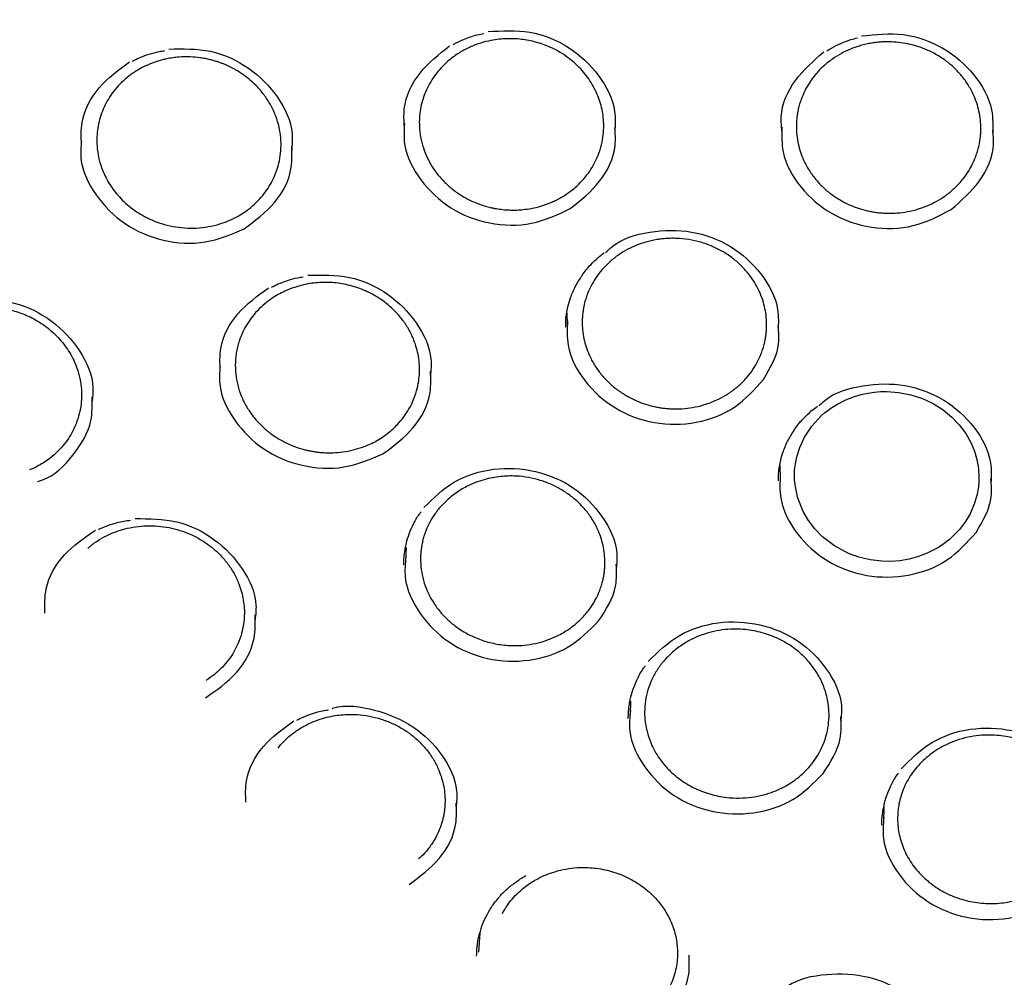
# Model space of a CAD drawing. Header units: millimetres. Extents: x 8 to 1577, y 12 to 2536.
# Tile 34 of 54: x 748 to 763, y 2112 to 2127. Entities that reach past the tile are written whole.
import ezdxf

# ---------------------------------------------------------------- set-up
doc = ezdxf.new("R2010")
doc.units = ezdxf.units.MM

msp = doc.modelspace()

# ---------------------------------------------------------------- linework, layer by layer
at = {"color": 7, "linetype": 'Continuous', "lineweight": 30}
for p, q in [((756.365, 2122.217), (756.36, 2122.415)), ((759.802, 2119.738), (759.798, 2119.942)), ((753.753, 2118.406), (753.762, 2118.623)), ((757.379, 2115.925), (757.388, 2116.143)), ((761.474, 2114.201), (761.479, 2114.434)), ((754.929, 2112.09), (754.955, 2112.404))]:
    msp.add_line(p, q, dxfattribs=at)
at = {"color": 7, "linetype": 'Continuous', "lineweight": 30, "flags": 128}
msp.add_lwpolyline([(760.467, 2120.754), (760.516, 2120.797), (760.567, 2120.837), (760.619, 2120.874), (760.672, 2120.909), (760.725, 2120.941), (760.862, 2121.01), (760.999, 2121.063), (761.108, 2121.095), (761.215, 2121.118), (761.32, 2121.134), (761.422, 2121.142), (761.521, 2121.144), (761.718, 2121.13), (761.911, 2121.092), (762.096, 2121.031), (762.27, 2120.95), (762.43, 2120.849), (762.574, 2120.731), (762.692, 2120.607), (762.797, 2120.466), (762.885, 2120.308), (762.937, 2120.18), (762.977, 2120.044), (763.001, 2119.902), (763.01, 2119.755), (763.01, 2119.755), (763.01, 2119.755), (763.01, 2119.755), (763.01, 2119.755), (763.01, 2119.755), (763.01, 2119.755), (763.01, 2119.754), (763.01, 2119.751), (763.01, 2119.738), (763.008, 2119.686), (763, 2119.602), (762.981, 2119.485), (762.939, 2119.339), (762.866, 2119.168), (762.793, 2119.045), (762.696, 2118.917), (762.574, 2118.79), (762.533, 2118.755), (762.492, 2118.721), (762.45, 2118.689), (762.406, 2118.659), (762.362, 2118.63), (762.316, 2118.603), (762.176, 2118.532), (762.031, 2118.477), (761.883, 2118.437), (761.734, 2118.411), (761.585, 2118.4), (761.439, 2118.402), (761.25, 2118.425), (761.07, 2118.468), (760.902, 2118.529), (760.675, 2118.65), (760.482, 2118.798), (760.358, 2118.924), (760.254, 2119.061), (760.169, 2119.206), (760.08, 2119.435), (760.035, 2119.67), (760.031, 2119.726), (760.03, 2119.796), (760.033, 2119.881), (760.044, 2119.978), (760.066, 2120.089), (760.114, 2120.242), (760.193, 2120.409), (760.308, 2120.583), (760.467, 2120.754)], dxfattribs=at)
at = {"color": 7, "linetype": 'Continuous', "lineweight": 30}
for points, knots in [([(734.948, 2136.189), (734.945, 2136.154), (734.941, 2136.083), (734.934, 2135.955), (734.926, 2135.806), (734.915, 2135.639), (734.905, 2135.455), (734.894, 2135.213), (734.882, 2134.906), (734.872, 2134.542), (734.866, 2134.159), (734.865, 2133.76), (734.87, 2133.333), (734.883, 2132.805), (734.91, 2132.185), (734.958, 2131.482), (735.021, 2130.778), (735.1, 2130.077), (735.204, 2129.319), (735.336, 2128.504), (735.503, 2127.633), (735.66, 2126.922), (735.795, 2126.366), (735.898, 2125.966), (736.002, 2125.581), (736.104, 2125.223), (736.199, 2124.901), (736.286, 2124.618), (736.364, 2124.372), (736.432, 2124.164), (736.489, 2123.993), (736.532, 2123.865), (736.566, 2123.767), (736.595, 2123.681), (736.63, 2123.582), (736.672, 2123.463), (736.726, 2123.313), (736.792, 2123.129), (736.874, 2122.91), (736.968, 2122.662), (737.077, 2122.385), (737.198, 2122.084), (737.328, 2121.77), (737.542, 2121.271), (737.844, 2120.604), (738.27, 2119.731), (738.74, 2118.841), (739.255, 2117.935), (739.785, 2117.071), (740.33, 2116.239), (740.892, 2115.436), (741.479, 2114.647), (742.048, 2113.927), (742.601, 2113.266), (743.139, 2112.652), (743.714, 2112.029), (744.25, 2111.477), (744.736, 2110.997), (745.164, 2110.59), (745.61, 2110.18), (746.071, 2109.772), (746.505, 2109.401), (746.895, 2109.079), (747.227, 2108.812), (747.532, 2108.572), (747.809, 2108.359), (748.031, 2108.191), (748.204, 2108.063), (748.333, 2107.968), (748.451, 2107.883), (748.556, 2107.807), (748.646, 2107.742), (748.718, 2107.69), (748.778, 2107.648), (748.845, 2107.601), (748.937, 2107.536), (749.066, 2107.446), (749.226, 2107.336), (749.419, 2107.204), (749.773, 2106.967), (750.287, 2106.634), (750.961, 2106.217), (751.659, 2105.807), (752.382, 2105.405), (753.13, 2105.011), (753.903, 2104.628), (754.694, 2104.259), (755.572, 2103.876), (756.529, 2103.489), (757.562, 2103.109), (758.587, 2102.766), (759.603, 2102.459), (760.609, 2102.186), (761.608, 2101.946), (762.661, 2101.722), (763.775, 2101.52), (764.951, 2101.346), (766.133, 2101.209), (767.319, 2101.11), (768.508, 2101.049), (769.699, 2101.026), (770.89, 2101.043), (772.079, 2101.097), (773.266, 2101.19), (774.45, 2101.32), (775.63, 2101.489), (776.752, 2101.686), (777.816, 2101.906), (778.822, 2102.144), (779.825, 2102.411), (780.824, 2102.707), (781.822, 2103.034), (782.825, 2103.396), (783.832, 2103.794), (784.842, 2104.229), (785.854, 2104.702), (786.873, 2105.218), (787.7, 2105.671), (788.329, 2106.036), (788.749, 2106.287), (789.134, 2106.525), (789.484, 2106.747), (789.8, 2106.952), (790.082, 2107.139), (790.311, 2107.294), (790.494, 2107.42), (790.634, 2107.517), (790.755, 2107.602), (790.858, 2107.675), (790.96, 2107.748), (791.077, 2107.831), (791.215, 2107.932), (791.375, 2108.049), (791.552, 2108.181), (791.746, 2108.327), (791.951, 2108.484), (792.163, 2108.648), (792.468, 2108.889), (792.872, 2109.216), (793.378, 2109.642), (793.905, 2110.104), (794.451, 2110.605), (794.957, 2111.089), (795.417, 2111.548), (795.821, 2111.965), (796.209, 2112.38), (796.573, 2112.782), (796.945, 2113.207), (797.321, 2113.652), (797.695, 2114.111), (798.022, 2114.527), (798.308, 2114.902), (798.556, 2115.236), (798.782, 2115.549), (799.001, 2115.858), (799.225, 2116.183), (799.473, 2116.552), (799.743, 2116.968), (800.036, 2117.433), (800.342, 2117.942), (800.636, 2118.45), (800.916, 2118.954), (801.177, 2119.445), (801.432, 2119.946), (801.688, 2120.47), (801.932, 2120.995), (802.163, 2121.517), (802.366, 2122), (802.545, 2122.444), (802.701, 2122.848), (802.816, 2123.157), (802.894, 2123.373), (802.94, 2123.503), (802.977, 2123.607), (803.004, 2123.686), (803.033, 2123.768), (803.069, 2123.874), (803.12, 2124.025), (803.185, 2124.221), (803.26, 2124.455), (803.343, 2124.719), (803.428, 2124.999), (803.515, 2125.295), (803.612, 2125.638), (803.718, 2126.032), (803.832, 2126.481), (803.945, 2126.957), (804.056, 2127.46), (804.164, 2127.99), (804.267, 2128.545), (804.376, 2129.205), (804.483, 2129.95), (804.576, 2130.763), (804.646, 2131.546), (804.694, 2132.297), (804.723, 2133.016), (804.733, 2133.602), (804.733, 2134.061), (804.729, 2134.401), (804.721, 2134.728), (804.712, 2135.036), (804.7, 2135.319), (804.688, 2135.574), (804.676, 2135.802), (804.663, 2136.003), (804.654, 2136.13), (804.65, 2136.189)], [0, 0, 0, 0, 0.0009514, 0.0019302, 0.0033282, 0.0048997, 0.0066141, 0.0084651, 0.01165, 0.0151726, 0.0186029, 0.0223025, 0.026271, 0.0305086, 0.0369887, 0.0435611, 0.0501153, 0.0566512, 0.0631691, 0.0714014, 0.0796044, 0.0877782, 0.0916215, 0.0954582, 0.0992346, 0.1026878, 0.1057827, 0.1085193, 0.1108978, 0.112918, 0.11458, 0.1158838, 0.1166574, 0.1174323, 0.1183915, 0.119554, 0.1209327, 0.1227975, 0.1249517, 0.1273952, 0.1301279, 0.13315, 0.1363427, 0.1395129, 0.1481005, 0.1564966, 0.1662426, 0.1757176, 0.1850473, 0.1939576, 0.202873, 0.2117931, 0.2207181, 0.2278244, 0.2352012, 0.2428533, 0.2507807, 0.2559873, 0.2613062, 0.2667373, 0.2722805, 0.2779052, 0.2820616, 0.2858741, 0.2893427, 0.2924675, 0.2952485, 0.296812, 0.2982413, 0.2995362, 0.3006969, 0.3017121, 0.302507, 0.3030691, 0.3036577, 0.3047068, 0.3061003, 0.3078381, 0.3099203, 0.3123469, 0.3192277, 0.3262688, 0.3334574, 0.3407935, 0.3482772, 0.3559084, 0.3636767, 0.3714016, 0.3812719, 0.390959, 0.4004628, 0.4097834, 0.4189212, 0.4278834, 0.4367987, 0.4471996, 0.4576003, 0.4680008, 0.4784012, 0.4888017, 0.4992027, 0.5096038, 0.5200048, 0.5304061, 0.5408076, 0.55122, 0.5616863, 0.5707037, 0.579764, 0.5888669, 0.5980126, 0.6072038, 0.6165659, 0.626167, 0.6358076, 0.6456775, 0.6557769, 0.666106, 0.6707627, 0.6751238, 0.6791487, 0.6828373, 0.6861897, 0.6892057, 0.6918855, 0.6935902, 0.6951239, 0.6964495, 0.6975366, 0.6985229, 0.6997964, 0.7013805, 0.7031056, 0.7050916, 0.7073095, 0.7096234, 0.7120164, 0.7144885, 0.7200518, 0.725978, 0.7322675, 0.7389201, 0.7459361, 0.7511582, 0.7564885, 0.7616192, 0.7665175, 0.7711835, 0.7769423, 0.7823026, 0.7872644, 0.7913577, 0.7951331, 0.7985907, 0.8018648, 0.8054483, 0.809387, 0.8139906, 0.8190001, 0.8244156, 0.830237, 0.8350958, 0.8402053, 0.8454971, 0.8505635, 0.8562126, 0.8614464, 0.8662644, 0.8706668, 0.8746536, 0.8782246, 0.8797501, 0.8810224, 0.8820328, 0.8827812, 0.8833596, 0.8844228, 0.8858891, 0.8877587, 0.8901425, 0.892694, 0.8953941, 0.8982429, 0.9012404, 0.9052794, 0.9095604, 0.9140831, 0.9188478, 0.9238544, 0.9291028, 0.9345442, 0.942438, 0.950028, 0.9573143, 0.9642968, 0.9709756, 0.9773508, 0.9805945, 0.9837534, 0.9868267, 0.9897044, 0.992312, 0.9946123, 0.9966569, 0.9984505, 1, 1, 1, 1]), ([(755.08, 2126.955), (755.306, 2126.969), (755.76, 2126.997), (756.408, 2126.73), (756.89, 2126.273), (757.152, 2125.769), (757.134, 2125.447), (757.128, 2125.336)], [0, 0, 0, 0, 0.220639, 0.441768, 0.66209, 0.883215, 1, 1, 1, 1]), ([(754.432, 2126.477), (754.458, 2126.499), (754.509, 2126.542), (754.59, 2126.597), (754.67, 2126.646), (754.749, 2126.687), (754.86, 2126.737), (754.997, 2126.784), (755.154, 2126.819), (755.284, 2126.836), (755.398, 2126.842), (755.507, 2126.841), (755.621, 2126.832), (755.738, 2126.814), (755.855, 2126.786), (755.972, 2126.749), (756.138, 2126.683), (756.342, 2126.567), (756.559, 2126.384), (756.734, 2126.167), (756.84, 2125.964), (756.899, 2125.795), (756.93, 2125.665), (756.947, 2125.534), (756.951, 2125.396), (756.938, 2125.246), (756.904, 2125.083), (756.85, 2124.931), (756.781, 2124.792), (756.702, 2124.668), (756.604, 2124.548), (756.505, 2124.452), (756.413, 2124.377), (756.337, 2124.323), (756.26, 2124.276), (756.184, 2124.236), (756.078, 2124.186), (755.944, 2124.138), (755.789, 2124.1), (755.659, 2124.082), (755.556, 2124.074), (755.481, 2124.073), (755.422, 2124.075), (755.371, 2124.078), (755.319, 2124.082), (755.266, 2124.089), (755.215, 2124.097), (755.164, 2124.106), (755.081, 2124.125), (754.968, 2124.157), (754.816, 2124.217), (754.663, 2124.298), (754.512, 2124.402), (754.383, 2124.516), (754.271, 2124.639), (754.175, 2124.773), (754.094, 2124.92), (754.031, 2125.08), (753.987, 2125.25), (753.969, 2125.413), (753.97, 2125.565), (753.986, 2125.704), (754.018, 2125.843), (754.067, 2125.981), (754.133, 2126.116), (754.215, 2126.245), (754.314, 2126.368), (754.392, 2126.44), (754.432, 2126.477)], [0, 0, 0, 0, 0.011391, 0.022244, 0.032556, 0.042329, 0.051561, 0.07226, 0.089577, 0.103504, 0.114209, 0.126222, 0.138504, 0.151055, 0.163875, 0.176965, 0.190565, 0.22155, 0.252415, 0.283156, 0.31377, 0.329045, 0.344286, 0.359494, 0.374139, 0.392051, 0.411178, 0.431517, 0.447572, 0.464307, 0.48172, 0.499812, 0.510697, 0.521093, 0.531, 0.540418, 0.549348, 0.569527, 0.586666, 0.600766, 0.611831, 0.619861, 0.624859, 0.630572, 0.636241, 0.641866, 0.647447, 0.652984, 0.658477, 0.674688, 0.690505, 0.710978, 0.730757, 0.749843, 0.767544, 0.78581, 0.804644, 0.824046, 0.844019, 0.864564, 0.880354, 0.896468, 0.912906, 0.92967, 0.946761, 0.964178, 0.981925, 1, 1, 1, 1]), ([(754.514, 2126.744), (754.519, 2126.747), (754.573, 2126.78), (754.701, 2126.836), (754.862, 2126.897), (754.974, 2126.919), (755.01, 2126.926)], [0, 0, 0, 0, 0.032464, 0.36172, 0.793538, 1, 1, 1, 1]), ([(760.552, 2126.644), (760.576, 2126.66), (760.649, 2126.706), (760.779, 2126.767), (760.919, 2126.823), (761.011, 2126.846), (761.047, 2126.855)], [0, 0, 0, 0, 0.1624763, 0.4817536, 0.7960656, 1, 1, 1, 1]), ([(761.115, 2126.886), (761.341, 2126.91), (761.793, 2126.958), (762.451, 2126.72), (762.954, 2126.285), (763.242, 2125.772), (763.235, 2125.428), (763.233, 2125.295)], [0, 0, 0, 0, 0.215833, 0.43216, 0.647703, 0.864021, 1, 1, 1, 1]), ([(749.339, 2126.48), (749.374, 2126.498), (749.46, 2126.542), (749.603, 2126.592), (749.74, 2126.631), (749.826, 2126.643), (749.856, 2126.647)], [0, 0, 0, 0, 0.221668, 0.530646, 0.834378, 1, 1, 1, 1]), ([(749.924, 2126.673), (750.151, 2126.678), (750.605, 2126.69), (751.24, 2126.392), (751.706, 2125.921), (751.94, 2125.424), (751.915, 2125.125), (751.908, 2125.033)], [0, 0, 0, 0, 0.225123, 0.450759, 0.676367, 0.901492, 1, 1, 1, 1]), ([(753.73, 2125.412), (753.723, 2125.511), (753.704, 2125.821), (753.946, 2126.319), (754.287, 2126.589), (754.458, 2126.724)], [0, 0, 0, 0, 0.191126, 0.594551, 1, 1, 1, 1]), ([(760.501, 2126.4), (760.547, 2126.439), (760.636, 2126.514), (760.783, 2126.604), (760.928, 2126.673), (761.056, 2126.719), (761.163, 2126.748), (761.25, 2126.766), (761.334, 2126.779), (761.412, 2126.787), (761.487, 2126.791), (761.587, 2126.791), (761.712, 2126.783), (761.861, 2126.759), (762.005, 2126.723), (762.157, 2126.668), (762.315, 2126.592), (762.471, 2126.49), (762.611, 2126.374), (762.734, 2126.242), (762.84, 2126.095), (762.92, 2125.947), (762.976, 2125.804), (763.013, 2125.669), (763.036, 2125.529), (763.042, 2125.413), (763.039, 2125.321), (763.034, 2125.252), (763.024, 2125.179), (763.008, 2125.101), (762.987, 2125.02), (762.953, 2124.921), (762.902, 2124.804), (762.825, 2124.67), (762.725, 2124.537), (762.604, 2124.412), (762.467, 2124.301), (762.323, 2124.212), (762.178, 2124.142), (762.023, 2124.086), (761.861, 2124.046), (761.698, 2124.025), (761.568, 2124.021), (761.468, 2124.025), (761.392, 2124.031), (761.316, 2124.041), (761.218, 2124.059), (761.098, 2124.09), (760.944, 2124.144), (760.787, 2124.221), (760.63, 2124.322), (760.49, 2124.439), (760.367, 2124.571), (760.261, 2124.718), (760.181, 2124.866), (760.125, 2125.009), (760.088, 2125.143), (760.065, 2125.283), (760.059, 2125.398), (760.061, 2125.49), (760.067, 2125.558), (760.076, 2125.631), (760.091, 2125.708), (760.113, 2125.789), (760.146, 2125.888), (760.197, 2126.006), (760.275, 2126.14), (760.374, 2126.276), (760.458, 2126.357), (760.501, 2126.4)], [0, 0, 0, 0, 0.020041, 0.038824, 0.056345, 0.072602, 0.08274, 0.092313, 0.101324, 0.109769, 0.11765, 0.125469, 0.141742, 0.157814, 0.173685, 0.189352, 0.20992, 0.230126, 0.249969, 0.269745, 0.289941, 0.310556, 0.326296, 0.342271, 0.35848, 0.374922, 0.38232, 0.390268, 0.398766, 0.407813, 0.417409, 0.427553, 0.443793, 0.461263, 0.479961, 0.499884, 0.519663, 0.538253, 0.555657, 0.571874, 0.591651, 0.609326, 0.624904, 0.633144, 0.641326, 0.64945, 0.657517, 0.673474, 0.689202, 0.709812, 0.730019, 0.749825, 0.769666, 0.789892, 0.810504, 0.826224, 0.842163, 0.858323, 0.874704, 0.882011, 0.889887, 0.898333, 0.907348, 0.916932, 0.927087, 0.943386, 0.96097, 0.979841, 1, 1, 1, 1]), ([(749.249, 2126.213), (749.286, 2126.242), (749.36, 2126.299), (749.483, 2126.371), (749.611, 2126.432), (749.724, 2126.472), (749.817, 2126.499), (749.897, 2126.517), (749.987, 2126.533), (750.114, 2126.547), (750.263, 2126.55), (750.406, 2126.537), (750.513, 2126.52), (750.588, 2126.503), (750.656, 2126.485), (750.716, 2126.467), (750.769, 2126.448), (750.821, 2126.428), (750.902, 2126.393), (751.01, 2126.337), (751.136, 2126.256), (751.252, 2126.165), (751.368, 2126.053), (751.48, 2125.917), (751.58, 2125.758), (751.656, 2125.59), (751.708, 2125.416), (751.735, 2125.242), (751.738, 2125.074), (751.721, 2124.909), (751.681, 2124.745), (751.622, 2124.593), (751.548, 2124.457), (751.465, 2124.336), (751.365, 2124.22), (751.253, 2124.118), (751.135, 2124.031), (751.013, 2123.958), (750.884, 2123.897), (750.734, 2123.843), (750.562, 2123.802), (750.37, 2123.78), (750.178, 2123.782), (749.989, 2123.806), (749.805, 2123.852), (749.64, 2123.914), (749.495, 2123.988), (749.37, 2124.067), (749.252, 2124.158), (749.15, 2124.255), (749.063, 2124.355), (748.989, 2124.456), (748.923, 2124.564), (748.861, 2124.693), (748.807, 2124.843), (748.77, 2125.016), (748.758, 2125.179), (748.765, 2125.331), (748.786, 2125.468), (748.823, 2125.605), (748.876, 2125.739), (748.945, 2125.869), (749.031, 2125.993), (749.131, 2126.11), (749.21, 2126.179), (749.249, 2126.213)], [0, 0, 0, 0, 0.015634, 0.03127, 0.04691, 0.062552, 0.070377, 0.078202, 0.089194, 0.099867, 0.119524, 0.136944, 0.145894, 0.154111, 0.161594, 0.168342, 0.174355, 0.179633, 0.186415, 0.202646, 0.218784, 0.234827, 0.250775, 0.271883, 0.29282, 0.313584, 0.334174, 0.354589, 0.373833, 0.392188, 0.411622, 0.432132, 0.448225, 0.464921, 0.48222, 0.50012, 0.51575, 0.531377, 0.547001, 0.562623, 0.583442, 0.604257, 0.625066, 0.644898, 0.665124, 0.685746, 0.701478, 0.717434, 0.733614, 0.750019, 0.763613, 0.777474, 0.791603, 0.806001, 0.825612, 0.845704, 0.866277, 0.88203, 0.898056, 0.914356, 0.930931, 0.947782, 0.96491, 0.982316, 1, 1, 1, 1]), ([(759.828, 2125.345), (759.821, 2125.423), (759.793, 2125.711), (760.01, 2126.199), (760.339, 2126.484), (760.504, 2126.627)], [0, 0, 0, 0, 0.156999, 0.577443, 1, 1, 1, 1]), ([(748.512, 2125.13), (748.508, 2125.249), (748.496, 2125.579), (748.765, 2126.083), (749.115, 2126.339), (749.291, 2126.468)], [0, 0, 0, 0, 0.2210967, 0.6092082, 1, 1, 1, 1]), ([(753.729, 2125.477), (753.723, 2125.365), (753.706, 2125.041), (753.968, 2124.536), (754.454, 2124.076), (755.098, 2123.827), (755.8, 2123.81), (756.205, 2124.001), (756.407, 2124.097)], [0, 0, 0, 0, 0.096488, 0.277018, 0.45756, 0.638188, 0.818846, 1, 1, 1, 1]), ([(756.407, 2124.097), (756.577, 2124.233), (756.916, 2124.505), (757.156, 2125.002), (757.135, 2125.31), (757.129, 2125.408)], [0, 0, 0, 0, 0.405976, 0.811745, 1, 1, 1, 1]), ([(759.827, 2125.412), (759.825, 2125.279), (759.818, 2124.934), (760.106, 2124.421), (760.612, 2123.981), (761.265, 2123.76), (761.967, 2123.772), (762.364, 2123.98), (762.563, 2124.084)], [0, 0, 0, 0, 0.111878, 0.289334, 0.466799, 0.644349, 0.82193, 1, 1, 1, 1]), ([(762.563, 2124.084), (762.726, 2124.228), (763.053, 2124.514), (763.27, 2125.002), (763.241, 2125.289), (763.233, 2125.366)], [0, 0, 0, 0, 0.422409, 0.844611, 1, 1, 1, 1]), ([(748.511, 2125.194), (748.504, 2125.099), (748.479, 2124.795), (748.721, 2124.298), (749.19, 2123.821), (749.826, 2123.55), (750.526, 2123.508), (750.936, 2123.684), (751.142, 2123.772)], [0, 0, 0, 0, 0.082846, 0.266198, 0.449607, 0.633035, 0.816467, 1, 1, 1, 1]), ([(751.142, 2123.772), (751.316, 2123.902), (751.666, 2124.161), (751.926, 2124.666), (751.913, 2124.992), (751.908, 2125.106)], [0, 0, 0, 0, 0.393732, 0.7863909, 1, 1, 1, 1]), ([(757.052, 2123.243), (757.098, 2123.281), (757.187, 2123.354), (757.334, 2123.441), (757.48, 2123.508), (757.608, 2123.552), (757.715, 2123.58), (757.803, 2123.597), (757.886, 2123.608), (757.965, 2123.615), (758.043, 2123.618), (758.162, 2123.617), (758.321, 2123.602), (758.515, 2123.559), (758.698, 2123.494), (758.868, 2123.409), (759.023, 2123.306), (759.161, 2123.188), (759.283, 2123.055), (759.387, 2122.908), (759.465, 2122.76), (759.52, 2122.616), (759.556, 2122.481), (759.577, 2122.342), (759.582, 2122.226), (759.578, 2122.135), (759.572, 2122.068), (759.561, 2121.995), (759.545, 2121.919), (759.523, 2121.839), (759.489, 2121.741), (759.436, 2121.624), (759.358, 2121.492), (759.256, 2121.36), (759.134, 2121.237), (758.996, 2121.129), (758.851, 2121.042), (758.707, 2120.975), (758.552, 2120.921), (758.389, 2120.883), (758.224, 2120.864), (758.094, 2120.861), (757.994, 2120.867), (757.918, 2120.874), (757.842, 2120.885), (757.744, 2120.904), (757.624, 2120.936), (757.472, 2120.993), (757.316, 2121.071), (757.16, 2121.173), (757.022, 2121.291), (756.899, 2121.424), (756.795, 2121.572), (756.717, 2121.72), (756.662, 2121.863), (756.626, 2121.997), (756.605, 2122.136), (756.6, 2122.25), (756.603, 2122.341), (756.609, 2122.408), (756.619, 2122.481), (756.635, 2122.557), (756.657, 2122.637), (756.691, 2122.736), (756.743, 2122.853), (756.822, 2122.986), (756.924, 2123.12), (757.008, 2123.201), (757.052, 2123.243)], [0, 0, 0, 0, 0.0199222, 0.0386196, 0.0560898, 0.0723306, 0.082476, 0.0920732, 0.1011217, 0.1096212, 0.1175711, 0.1261816, 0.1476173, 0.1687321, 0.1895245, 0.2099933, 0.230137, 0.2499546, 0.2697058, 0.2898873, 0.3104977, 0.3262413, 0.3422249, 0.358448, 0.3749099, 0.3822147, 0.3900867, 0.3985254, 0.4075304, 0.4171013, 0.4272376, 0.443497, 0.4610244, 0.4798175, 0.4998738, 0.5195527, 0.538073, 0.5554365, 0.5716447, 0.5914557, 0.6092203, 0.624941, 0.6331713, 0.641344, 0.6494593, 0.6575173, 0.6734568, 0.6891685, 0.7097583, 0.7299472, 0.7497368, 0.7695875, 0.789807, 0.8103972, 0.8260892, 0.8419918, 0.8581058, 0.8744322, 0.8817012, 0.8895501, 0.8979791, 0.9069887, 0.9165793, 0.9267513, 0.9430966, 0.9607519, 0.979719, 1, 1, 1, 1]), ([(756.979, 2123.387), (757.01, 2123.418), (757.192, 2123.601), (757.693, 2123.747), (758.372, 2123.763), (759.024, 2123.517), (759.515, 2123.068), (759.784, 2122.565), (759.77, 2122.241), (759.766, 2122.127)], [0, 0, 0, 0, 0.035454, 0.209107, 0.383147, 0.55655, 0.73058, 0.905323, 1, 1, 1, 1]), ([(756.584, 2122.993), (756.59, 2123.003), (756.633, 2123.075), (756.727, 2123.18), (756.846, 2123.3), (756.923, 2123.358), (756.955, 2123.383)], [0, 0, 0, 0, 0.064178, 0.469785, 0.780776, 1, 1, 1, 1]), ([(751.581, 2122.828), (751.616, 2122.846), (751.701, 2122.889), (751.845, 2122.939), (751.981, 2122.979), (752.066, 2122.991), (752.096, 2122.995)], [0, 0, 0, 0, 0.221711, 0.532358, 0.837734, 1, 1, 1, 1]), ([(752.167, 2123.021), (752.394, 2123.027), (752.848, 2123.039), (753.482, 2122.744), (753.948, 2122.276), (754.182, 2121.783), (754.157, 2121.486), (754.15, 2121.395)], [0, 0, 0, 0, 0.225214, 0.450944, 0.676656, 0.901885, 1, 1, 1, 1]), ([(756.349, 2122.4), (756.355, 2122.438), (756.369, 2122.523), (756.415, 2122.674), (756.483, 2122.836), (756.552, 2122.944), (756.584, 2122.993)], [0, 0, 0, 0, 0.181403, 0.412514, 0.728704, 1, 1, 1, 1]), ([(751.476, 2122.562), (751.51, 2122.589), (751.578, 2122.643), (751.686, 2122.709), (751.809, 2122.772), (751.946, 2122.826), (752.094, 2122.867), (752.229, 2122.892), (752.361, 2122.905), (752.492, 2122.907), (752.626, 2122.898), (752.758, 2122.878), (752.885, 2122.847), (753.009, 2122.807), (753.148, 2122.75), (753.297, 2122.669), (753.45, 2122.56), (753.589, 2122.434), (753.709, 2122.293), (753.809, 2122.138), (753.88, 2121.987), (753.928, 2121.844), (753.958, 2121.712), (753.973, 2121.582), (753.975, 2121.448), (753.962, 2121.305), (753.928, 2121.148), (753.874, 2120.997), (753.804, 2120.858), (753.721, 2120.732), (753.619, 2120.609), (753.506, 2120.502), (753.39, 2120.416), (753.282, 2120.348), (753.158, 2120.285), (753.02, 2120.232), (752.859, 2120.187), (752.702, 2120.161), (752.554, 2120.152), (752.444, 2120.155), (752.364, 2120.161), (752.302, 2120.168), (752.241, 2120.178), (752.181, 2120.189), (752.093, 2120.21), (751.979, 2120.245), (751.828, 2120.307), (751.674, 2120.39), (751.523, 2120.497), (751.388, 2120.619), (751.27, 2120.756), (751.169, 2120.908), (751.089, 2121.073), (751.032, 2121.247), (751, 2121.429), (750.995, 2121.581), (751.004, 2121.701), (751.017, 2121.79), (751.037, 2121.883), (751.066, 2121.98), (751.109, 2122.087), (751.168, 2122.205), (751.251, 2122.329), (751.352, 2122.452), (751.434, 2122.525), (751.476, 2122.562)], [0, 0, 0, 0, 0.014826, 0.028858, 0.042093, 0.060445, 0.077002, 0.091761, 0.104974, 0.119526, 0.133893, 0.148073, 0.162066, 0.175873, 0.189842, 0.210219, 0.230644, 0.251116, 0.271634, 0.292196, 0.312802, 0.328289, 0.343799, 0.359332, 0.373403, 0.390378, 0.409013, 0.429305, 0.445615, 0.462854, 0.481021, 0.500113, 0.515083, 0.529223, 0.542532, 0.560937, 0.57748, 0.596642, 0.612506, 0.625074, 0.631746, 0.638374, 0.644957, 0.651495, 0.657988, 0.674023, 0.68978, 0.710355, 0.730442, 0.750043, 0.770113, 0.790463, 0.811095, 0.83201, 0.853211, 0.874699, 0.884564, 0.89502, 0.906067, 0.917707, 0.929939, 0.94606, 0.96311, 0.98109, 1, 1, 1, 1]), ([(750.753, 2121.483), (750.749, 2121.602), (750.737, 2121.93), (751.006, 2122.433), (751.357, 2122.688), (751.533, 2122.816)], [0, 0, 0, 0, 0.2216991, 0.609518, 1, 1, 1, 1]), ([(746.186, 2122.287), (746.201, 2122.297), (746.246, 2122.325), (746.322, 2122.363), (746.438, 2122.413), (746.576, 2122.457), (746.744, 2122.492), (746.912, 2122.508), (747.085, 2122.506), (747.239, 2122.488), (747.373, 2122.46), (747.487, 2122.427), (747.6, 2122.385), (747.759, 2122.312), (747.957, 2122.188), (748.165, 2121.996), (748.331, 2121.773), (748.434, 2121.553), (748.491, 2121.352), (748.514, 2121.182), (748.515, 2121.019), (748.497, 2120.861), (748.457, 2120.7), (748.397, 2120.55), (748.322, 2120.413), (748.236, 2120.292), (748.131, 2120.175), (748.022, 2120.079), (747.917, 2120.003), (747.823, 2119.947), (747.743, 2119.905), (747.693, 2119.885), (747.675, 2119.877)], [0, 0, 0, 0, 0.0116731, 0.0333704, 0.0538433, 0.0910938, 0.1234388, 0.1598845, 0.1952332, 0.2294549, 0.2543854, 0.2786789, 0.3023344, 0.3276826, 0.3866767, 0.4455043, 0.5041578, 0.5626296, 0.6015394, 0.6403626, 0.6756288, 0.7096043, 0.7461882, 0.7853752, 0.8164807, 0.8490458, 0.8830677, 0.9185433, 0.9428387, 0.9658772, 0.9876602, 1, 1, 1, 1]), ([(746.754, 2122.63), (746.981, 2122.628), (747.435, 2122.624), (748.06, 2122.307), (748.508, 2121.823), (748.723, 2121.339), (748.692, 2121.06), (748.684, 2120.987)], [0, 0, 0, 0, 0.229346, 0.459236, 0.689076, 0.918442, 1, 1, 1, 1]), ([(756.334, 2122.185), (756.334, 2122.214), (756.335, 2122.277), (756.34, 2122.351), (756.348, 2122.394), (756.349, 2122.4)], [0, 0, 0, 0, 0.417761, 0.91675, 1, 1, 1, 1]), ([(756.364, 2122.284), (756.358, 2122.152), (756.343, 2121.811), (756.618, 2121.293), (757.111, 2120.843), (757.761, 2120.602), (758.451, 2120.609), (759.099, 2120.852), (759.386, 2121.177), (759.53, 2121.34)], [0, 0, 0, 0, 0.094401, 0.245235, 0.396045, 0.546864, 0.697755, 0.84867, 1, 1, 1, 1]), ([(759.53, 2121.34), (759.641, 2121.528), (759.802, 2121.8), (759.775, 2122.104), (759.766, 2122.198)], [0, 0, 0, 0, 0.692274, 1, 1, 1, 1]), ([(750.752, 2121.548), (750.745, 2121.454), (750.72, 2121.151), (750.962, 2120.658), (751.43, 2120.184), (752.066, 2119.915), (752.767, 2119.875), (753.177, 2120.05), (753.383, 2120.138)], [0, 0, 0, 0, 0.082616, 0.266016, 0.44947, 0.632944, 0.816421, 1, 1, 1, 1]), ([(753.383, 2120.138), (753.558, 2120.268), (753.907, 2120.527), (754.168, 2121.03), (754.155, 2121.354), (754.15, 2121.468)], [0, 0, 0, 0, 0.393519, 0.785968, 1, 1, 1, 1]), ([(760.424, 2120.911), (760.455, 2120.941), (760.637, 2121.122), (761.138, 2121.266), (761.817, 2121.283), (762.468, 2121.037), (762.957, 2120.59), (763.222, 2120.092), (763.208, 2119.772), (763.203, 2119.661)], [0, 0, 0, 0, 0.034582, 0.208787, 0.38338, 0.557337, 0.731931, 0.907247, 1, 1, 1, 1]), ([(747.804, 2119.692), (747.828, 2119.699), (748.065, 2119.766), (748.397, 2120.107), (748.693, 2120.587), (748.687, 2120.929), (748.684, 2121.06)], [0, 0, 0, 0, 0.0396297, 0.4067583, 0.7728959, 1, 1, 1, 1]), ([(760.025, 2120.515), (760.03, 2120.525), (760.073, 2120.596), (760.167, 2120.701), (760.288, 2120.822), (760.368, 2120.881), (760.401, 2120.906)], [0, 0, 0, 0, 0.062039, 0.464431, 0.772959, 1, 1, 1, 1]), ([(759.787, 2119.927), (759.793, 2119.964), (759.808, 2120.048), (759.854, 2120.196), (759.922, 2120.358), (759.992, 2120.466), (760.025, 2120.515)], [0, 0, 0, 0, 0.1764391, 0.4085612, 0.7261499, 1, 1, 1, 1]), ([(754.044, 2119.27), (754.198, 2119.422), (754.506, 2119.724), (755.166, 2119.929), (755.853, 2119.891), (756.49, 2119.62), (756.948, 2119.143), (757.186, 2118.661), (757.159, 2118.369), (757.151, 2118.285)], [0, 0, 0, 0, 0.156706, 0.312293, 0.468235, 0.624159, 0.779749, 0.936316, 1, 1, 1, 1]), ([(759.77, 2119.702), (759.77, 2119.732), (759.772, 2119.797), (759.777, 2119.874), (759.786, 2119.92), (759.787, 2119.927)], [0, 0, 0, 0, 0.415601, 0.901859, 1, 1, 1, 1]), ([(759.801, 2119.804), (759.794, 2119.675), (759.778, 2119.337), (760.049, 2118.823), (760.54, 2118.375), (761.19, 2118.134), (761.879, 2118.141), (762.529, 2118.383), (762.818, 2118.706), (762.963, 2118.868)], [0, 0, 0, 0, 0.093212, 0.244245, 0.395252, 0.546268, 0.697356, 0.848471, 1, 1, 1, 1]), ([(754.455, 2119.423), (754.485, 2119.447), (754.543, 2119.495), (754.637, 2119.556), (754.746, 2119.618), (754.872, 2119.674), (755.013, 2119.721), (755.15, 2119.753), (755.281, 2119.772), (755.409, 2119.781), (755.559, 2119.779), (755.733, 2119.759), (755.924, 2119.713), (756.105, 2119.645), (756.273, 2119.558), (756.427, 2119.453), (756.563, 2119.334), (756.683, 2119.199), (756.785, 2119.051), (756.861, 2118.903), (756.913, 2118.76), (756.947, 2118.625), (756.966, 2118.486), (756.969, 2118.373), (756.965, 2118.288), (756.959, 2118.228), (756.949, 2118.161), (756.934, 2118.089), (756.913, 2118.012), (756.879, 2117.914), (756.826, 2117.797), (756.745, 2117.661), (756.638, 2117.524), (756.523, 2117.411), (756.412, 2117.324), (756.317, 2117.262), (756.206, 2117.2), (756.079, 2117.144), (755.924, 2117.092), (755.759, 2117.057), (755.592, 2117.04), (755.445, 2117.04), (755.314, 2117.051), (755.195, 2117.07), (755.079, 2117.097), (754.967, 2117.132), (754.836, 2117.184), (754.69, 2117.259), (754.536, 2117.363), (754.399, 2117.482), (754.279, 2117.616), (754.177, 2117.763), (754.094, 2117.923), (754.033, 2118.094), (753.997, 2118.272), (753.988, 2118.414), (753.992, 2118.516), (753.998, 2118.582), (754.008, 2118.653), (754.023, 2118.728), (754.045, 2118.808), (754.079, 2118.908), (754.133, 2119.027), (754.215, 2119.162), (754.32, 2119.299), (754.409, 2119.381), (754.455, 2119.423)], [0, 0, 0, 0, 0.012822, 0.025212, 0.037169, 0.054287, 0.07043, 0.085596, 0.099783, 0.112989, 0.126832, 0.147999, 0.168922, 0.189598, 0.210026, 0.230205, 0.250135, 0.269857, 0.290022, 0.310628, 0.326375, 0.34237, 0.35861, 0.375095, 0.381411, 0.388475, 0.396287, 0.404846, 0.414152, 0.424204, 0.440676, 0.45882, 0.478635, 0.500116, 0.513169, 0.525745, 0.537846, 0.555102, 0.571292, 0.591215, 0.60925, 0.625397, 0.638368, 0.65121, 0.663924, 0.676509, 0.688967, 0.709438, 0.72956, 0.749332, 0.769145, 0.789246, 0.809639, 0.830323, 0.851303, 0.872579, 0.879576, 0.88723, 0.895542, 0.904512, 0.914141, 0.924428, 0.941092, 0.95924, 0.978875, 1, 1, 1, 1]), ([(762.963, 2118.868), (763.075, 2119.056), (763.238, 2119.329), (763.211, 2119.635), (763.203, 2119.731)], [0, 0, 0, 0, 0.686517, 1, 1, 1, 1]), ([(753.744, 2118.61), (753.749, 2118.638), (753.764, 2118.718), (753.806, 2118.852), (753.876, 2119.008), (753.941, 2119.127), (753.989, 2119.187), (753.999, 2119.201)], [0, 0, 0, 0, 0.1374104, 0.3831903, 0.653175, 0.9235637, 1, 1, 1, 1]), ([(748.787, 2118.916), (748.798, 2118.922), (748.86, 2118.953), (748.996, 2119.001), (749.159, 2119.049), (749.271, 2119.062), (749.307, 2119.066)], [0, 0, 0, 0, 0.071976, 0.386104, 0.798481, 1, 1, 1, 1]), ([(749.379, 2119.091), (749.606, 2119.09), (750.06, 2119.09), (750.687, 2118.779), (751.138, 2118.301), (751.357, 2117.819), (751.326, 2117.538), (751.318, 2117.463)], [0, 0, 0, 0, 0.228665, 0.457874, 0.687048, 0.915748, 1, 1, 1, 1]), ([(747.92, 2117.564), (747.919, 2117.697), (747.914, 2118.037), (748.202, 2118.54), (748.56, 2118.783), (748.739, 2118.905)], [0, 0, 0, 0, 0.241474, 0.6194353, 1, 1, 1, 1]), ([(748.617, 2118.611), (748.63, 2118.623), (748.687, 2118.677), (748.801, 2118.753), (748.952, 2118.835), (749.103, 2118.895), (749.261, 2118.94), (749.43, 2118.97), (749.612, 2118.98), (749.794, 2118.97), (749.973, 2118.94), (750.145, 2118.891), (750.312, 2118.823), (750.473, 2118.735), (750.625, 2118.626), (750.762, 2118.501), (750.881, 2118.359), (750.981, 2118.205), (751.052, 2118.053), (751.1, 2117.909), (751.129, 2117.776), (751.144, 2117.648), (751.145, 2117.518), (751.132, 2117.381), (751.1, 2117.227), (751.046, 2117.078), (750.976, 2116.938), (750.892, 2116.81), (750.785, 2116.685), (750.663, 2116.571), (750.569, 2116.508), (750.524, 2116.478)], [0, 0, 0, 0, 0.011689, 0.050647, 0.087013, 0.120783, 0.151951, 0.189442, 0.22613, 0.263865, 0.300798, 0.336926, 0.372871, 0.411324, 0.45, 0.488894, 0.528007, 0.567333, 0.606873, 0.636675, 0.666594, 0.69663, 0.72237, 0.753432, 0.788298, 0.826958, 0.85845, 0.892069, 0.927813, 0.965677, 1, 1, 1, 1]), ([(753.719, 2118.344), (753.719, 2118.377), (753.721, 2118.448), (753.729, 2118.537), (753.741, 2118.593), (753.744, 2118.61)], [0, 0, 0, 0, 0.375815, 0.814561, 1, 1, 1, 1]), ([(753.753, 2118.472), (753.742, 2118.362), (753.713, 2118.044), (753.956, 2117.537), (754.423, 2117.066), (755.061, 2116.794), (755.75, 2116.768), (756.41, 2116.977), (756.714, 2117.284), (756.866, 2117.438)], [0, 0, 0, 0, 0.081001, 0.234053, 0.387177, 0.540348, 0.693535, 0.846725, 1, 1, 1, 1]), ([(756.866, 2117.438), (756.985, 2117.62), (757.172, 2117.905), (757.156, 2118.237), (757.151, 2118.356)], [0, 0, 0, 0, 0.637765, 1, 1, 1, 1]), ([(750.515, 2116.198), (750.694, 2116.322), (751.05, 2116.569), (751.327, 2117.074), (751.321, 2117.409), (751.319, 2117.536)], [0, 0, 0, 0, 0.384173, 0.76731, 1, 1, 1, 1]), ([(757.669, 2116.786), (757.824, 2116.938), (758.131, 2117.241), (758.792, 2117.448), (759.479, 2117.414), (760.117, 2117.148), (760.575, 2116.676), (760.813, 2116.197), (760.786, 2115.906), (760.778, 2115.821)], [0, 0, 0, 0, 0.156658, 0.312192, 0.468081, 0.62396, 0.779506, 0.936038, 1, 1, 1, 1]), ([(758.061, 2116.936), (758.088, 2116.959), (758.142, 2117.004), (758.229, 2117.064), (758.332, 2117.125), (758.452, 2117.184), (758.605, 2117.24), (758.771, 2117.282), (758.95, 2117.306), (759.162, 2117.31), (759.408, 2117.281), (759.681, 2117.199), (759.934, 2117.071), (760.112, 2116.934), (760.23, 2116.816), (760.302, 2116.732), (760.367, 2116.643), (760.424, 2116.55), (760.489, 2116.421), (760.553, 2116.245), (760.588, 2116.039), (760.59, 2115.842), (760.565, 2115.662), (760.516, 2115.493), (760.447, 2115.339), (760.365, 2115.201), (760.261, 2115.069), (760.156, 2114.965), (760.06, 2114.886), (759.979, 2114.829), (759.881, 2114.769), (759.763, 2114.71), (759.61, 2114.651), (759.436, 2114.605), (759.242, 2114.579), (759.016, 2114.576), (758.762, 2114.61), (758.494, 2114.696), (758.252, 2114.823), (758.083, 2114.954), (757.974, 2115.063), (757.909, 2115.137), (757.84, 2115.227), (757.773, 2115.335), (757.705, 2115.473), (757.651, 2115.628), (757.616, 2115.799), (757.605, 2115.973), (757.619, 2116.15), (757.658, 2116.327), (757.723, 2116.497), (757.813, 2116.657), (757.924, 2116.807), (758.015, 2116.893), (758.061, 2116.936)], [0, 0, 0, 0, 0.011961, 0.023647, 0.035056, 0.051649, 0.067618, 0.087935, 0.107142, 0.1256, 0.155763, 0.186119, 0.216665, 0.247396, 0.259755, 0.272144, 0.284561, 0.297006, 0.309088, 0.333901, 0.361525, 0.381515, 0.40275, 0.425227, 0.442905, 0.46128, 0.48035, 0.500113, 0.511143, 0.522109, 0.533011, 0.549241, 0.56533, 0.586555, 0.607532, 0.628262, 0.658873, 0.68894, 0.71847, 0.747469, 0.758683, 0.769763, 0.780711, 0.796879, 0.812748, 0.833438, 0.8536, 0.873235, 0.894331, 0.915439, 0.93656, 0.957694, 0.978841, 1, 1, 1, 1]), ([(757.37, 2116.13), (757.375, 2116.157), (757.389, 2116.235), (757.432, 2116.368), (757.501, 2116.524), (757.567, 2116.643), (757.614, 2116.704), (757.625, 2116.717)], [0, 0, 0, 0, 0.133101, 0.379763, 0.650821, 0.922314, 1, 1, 1, 1]), ([(751.989, 2115.837), (752.023, 2115.854), (752.107, 2115.897), (752.249, 2115.947), (752.387, 2115.987), (752.473, 2115.999), (752.504, 2116.003)], [0, 0, 0, 0, 0.214614, 0.525067, 0.830261, 1, 1, 1, 1]), ([(752.564, 2116.026), (752.568, 2116.027), (752.781, 2116.097), (753.264, 2116.022), (753.89, 2115.767), (754.361, 2115.296), (754.596, 2114.81), (754.572, 2114.514), (754.564, 2114.422)], [0, 0, 0, 0, 0.003958, 0.227779, 0.452131, 0.676464, 0.900332, 1, 1, 1, 1]), ([(757.345, 2115.863), (757.346, 2115.895), (757.347, 2115.965), (757.355, 2116.056), (757.367, 2116.112), (757.37, 2116.13)], [0, 0, 0, 0, 0.371509, 0.805613, 1, 1, 1, 1]), ([(757.379, 2115.992), (757.369, 2115.882), (757.34, 2115.565), (757.583, 2115.06), (758.05, 2114.593), (758.688, 2114.326), (759.378, 2114.303), (760.039, 2114.515), (760.343, 2114.823), (760.495, 2114.977)], [0, 0, 0, 0, 0.081278, 0.234284, 0.387363, 0.540488, 0.693628, 0.846772, 1, 1, 1, 1]), ([(751.168, 2114.512), (751.164, 2114.628), (751.151, 2114.95), (751.417, 2115.445), (751.767, 2115.698), (751.942, 2115.825)], [0, 0, 0, 0, 0.2188034, 0.6080701, 1, 1, 1, 1]), ([(751.883, 2115.587), (751.905, 2115.604), (751.948, 2115.639), (752.016, 2115.686), (752.086, 2115.728), (752.179, 2115.778), (752.295, 2115.829), (752.436, 2115.875), (752.573, 2115.906), (752.705, 2115.924), (752.836, 2115.931), (752.988, 2115.928), (753.163, 2115.906), (753.352, 2115.858), (753.532, 2115.789), (753.7, 2115.701), (753.853, 2115.595), (753.989, 2115.475), (754.107, 2115.34), (754.207, 2115.193), (754.282, 2115.045), (754.333, 2114.902), (754.366, 2114.767), (754.385, 2114.628), (754.387, 2114.521), (754.382, 2114.445), (754.378, 2114.399), (754.372, 2114.348), (754.362, 2114.292), (754.348, 2114.231), (754.33, 2114.165), (754.299, 2114.076), (754.248, 2113.961), (754.165, 2113.823), (754.069, 2113.697), (753.991, 2113.625), (753.958, 2113.595)], [0, 0, 0, 0, 0.019231, 0.038018, 0.056359, 0.074256, 0.108698, 0.141356, 0.172226, 0.201305, 0.228591, 0.257533, 0.30027, 0.342584, 0.384472, 0.425931, 0.46696, 0.507555, 0.547313, 0.588073, 0.629832, 0.661815, 0.694357, 0.727457, 0.761112, 0.77073, 0.781661, 0.793903, 0.807455, 0.822318, 0.83849, 0.85597, 0.889693, 0.927409, 0.969109, 1, 1, 1, 1]), ([(760.495, 2114.977), (760.613, 2115.159), (760.8, 2115.444), (760.784, 2115.773), (760.778, 2115.892)], [0, 0, 0, 0, 0.638693, 1, 1, 1, 1]), ([(761.751, 2115.049), (761.904, 2115.203), (762.207, 2115.51), (762.865, 2115.729), (763.553, 2115.706), (764.194, 2115.451), (764.659, 2114.989), (764.905, 2114.509), (764.881, 2114.211), (764.873, 2114.12)], [0, 0, 0, 0, 0.155863, 0.310603, 0.465696, 0.620791, 0.775553, 0.931301, 1, 1, 1, 1]), ([(751.691, 2115.387), (751.708, 2115.409), (751.763, 2115.482), (751.834, 2115.544), (751.883, 2115.587)], [0, 0, 0, 0, 0.303661, 1, 1, 1, 1]), ([(762.134, 2115.209), (762.173, 2115.241), (762.25, 2115.307), (762.377, 2115.388), (762.51, 2115.457), (762.66, 2115.516), (762.827, 2115.563), (763.01, 2115.592), (763.227, 2115.601), (763.481, 2115.576), (763.729, 2115.504), (763.934, 2115.41), (764.097, 2115.309), (764.228, 2115.203), (764.33, 2115.099), (764.411, 2115.002), (764.485, 2114.895), (764.549, 2114.777), (764.603, 2114.65), (764.644, 2114.513), (764.67, 2114.369), (764.678, 2114.225), (764.67, 2114.086), (764.649, 2113.954), (764.613, 2113.825), (764.547, 2113.658), (764.431, 2113.462), (764.244, 2113.256), (764.017, 2113.089), (763.76, 2112.966), (763.481, 2112.891), (763.193, 2112.867), (762.906, 2112.893), (762.629, 2112.97), (762.374, 2113.092), (762.184, 2113.231), (762.049, 2113.363), (761.957, 2113.473), (761.879, 2113.589), (761.794, 2113.748), (761.723, 2113.953), (761.695, 2114.153), (761.696, 2114.298), (761.703, 2114.391), (761.719, 2114.498), (761.749, 2114.618), (761.798, 2114.75), (761.862, 2114.876), (761.939, 2114.996), (762.029, 2115.108), (762.099, 2115.175), (762.134, 2115.209)], [0, 0, 0, 0, 0.017099, 0.033789, 0.050067, 0.065933, 0.08644, 0.106212, 0.125301, 0.156194, 0.187295, 0.208161, 0.229117, 0.25016, 0.263732, 0.277893, 0.292643, 0.307981, 0.323906, 0.340417, 0.357512, 0.375191, 0.390832, 0.406471, 0.422108, 0.437744, 0.468975, 0.500199, 0.531312, 0.562307, 0.593191, 0.623971, 0.654652, 0.68524, 0.715742, 0.746164, 0.762575, 0.778705, 0.794555, 0.810125, 0.840391, 0.869545, 0.8804, 0.891259, 0.902121, 0.918416, 0.934719, 0.951028, 0.967345, 0.983669, 1, 1, 1, 1]), ([(761.471, 2114.426), (761.475, 2114.449), (761.489, 2114.529), (761.533, 2114.661), (761.604, 2114.816), (761.663, 2114.923), (761.703, 2114.974), (761.708, 2114.981)], [0, 0, 0, 0, 0.11856, 0.407131, 0.687995, 0.961368, 1, 1, 1, 1]), ([(753.806, 2113.185), (753.98, 2113.314), (754.328, 2113.571), (754.584, 2114.067), (754.57, 2114.385), (754.565, 2114.495)], [0, 0, 0, 0, 0.3956982, 0.7903291, 1, 1, 1, 1]), ([(761.44, 2114.142), (761.441, 2114.202), (761.443, 2114.297), (761.463, 2114.392), (761.471, 2114.426)], [0, 0, 0, 0, 0.631128, 1, 1, 1, 1]), ([(761.473, 2114.269), (761.464, 2114.154), (761.438, 2113.831), (761.689, 2113.327), (762.163, 2112.869), (762.805, 2112.613), (763.495, 2112.601), (764.153, 2112.823), (764.453, 2113.136), (764.603, 2113.292)], [0, 0, 0, 0, 0.084935, 0.237333, 0.389803, 0.542319, 0.69485, 0.847384, 1, 1, 1, 1]), ([(755.624, 2113.101), (755.651, 2113.123), (755.705, 2113.167), (755.792, 2113.226), (755.896, 2113.285), (756.017, 2113.342), (756.169, 2113.396), (756.336, 2113.436), (756.516, 2113.458), (756.728, 2113.46), (756.974, 2113.428), (757.246, 2113.344), (757.497, 2113.213), (757.674, 2113.076), (757.791, 2112.957), (757.862, 2112.873), (757.926, 2112.784), (757.982, 2112.691), (758.045, 2112.564), (758.108, 2112.389), (758.139, 2112.199), (758.142, 2112.035), (758.131, 2111.902), (758.104, 2111.766), (758.06, 2111.628), (757.995, 2111.49), (757.936, 2111.386), (757.893, 2111.334), (757.883, 2111.322)], [0, 0, 0, 0, 0.025609, 0.050638, 0.075084, 0.11065, 0.144904, 0.188515, 0.229784, 0.269791, 0.334399, 0.399434, 0.46489, 0.530756, 0.557251, 0.58381, 0.610432, 0.637117, 0.662602, 0.715573, 0.77472, 0.806638, 0.840097, 0.875094, 0.911627, 0.949694, 0.98929, 1, 1, 1, 1]), ([(755.242, 2112.956), (755.251, 2112.968), (755.296, 2113.026), (755.392, 2113.116), (755.528, 2113.224), (755.631, 2113.294), (755.69, 2113.323), (755.696, 2113.327)], [0, 0, 0, 0, 0.0806981, 0.3798382, 0.6738834, 0.9631402, 1, 1, 1, 1]), ([(754.944, 2112.389), (754.96, 2112.443), (754.991, 2112.552), (755.067, 2112.708), (755.149, 2112.844), (755.214, 2112.923), (755.242, 2112.956)], [0, 0, 0, 0, 0.269636, 0.535537, 0.804417, 1, 1, 1, 1]), ([(755.313, 2112.714), (755.324, 2112.737), (755.358, 2112.8), (755.427, 2112.897), (755.518, 2113.005), (755.588, 2113.069), (755.624, 2113.101)], [0, 0, 0, 0, 0.155776, 0.437053, 0.71846, 1, 1, 1, 1]), ([(754.895, 2112.024), (754.897, 2112.075), (754.901, 2112.185), (754.918, 2112.308), (754.941, 2112.378), (754.944, 2112.389)], [0, 0, 0, 0, 0.425618, 0.90833, 1, 1, 1, 1]), ([(758.007, 2111.086), (758.132, 2111.263), (758.338, 2111.556), (758.333, 2111.903), (758.33, 2112.041)], [0, 0, 0, 0, 0.603081, 1, 1, 1, 1]), ([(759.831, 2111.473), (759.858, 2111.496), (760.05, 2111.655), (760.554, 2111.762), (761.232, 2111.726), (761.865, 2111.445), (762.308, 2110.97), (762.532, 2110.503), (762.5, 2110.229), (762.492, 2110.159)], [0, 0, 0, 0, 0.0297792, 0.2108239, 0.3922984, 0.5737571, 0.7548391, 0.93709, 1, 1, 1, 1])]:
    msp.add_open_spline(points, degree=3, knots=knots, dxfattribs=at)

doc.saveas('drawing.dxf')
